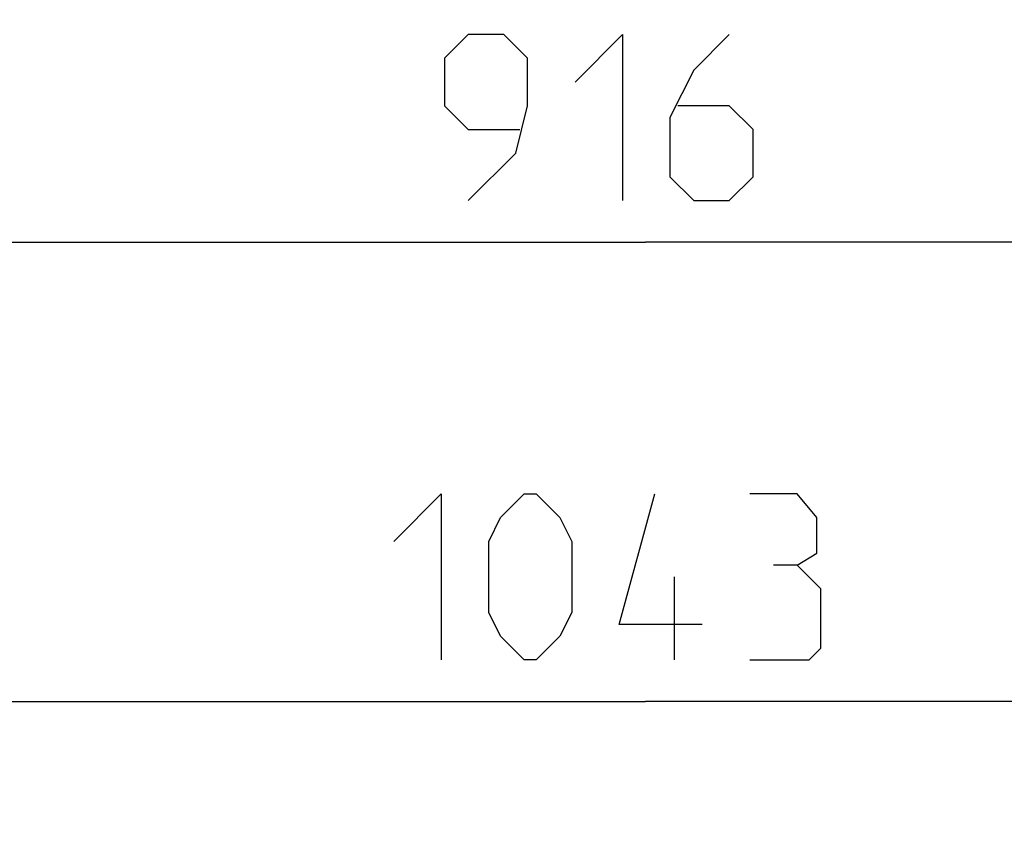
# Model space of a CAD drawing. Header units: millimetres. Extents: x 0 to 420, y 0 to 297.
# Tile 10 of 256: x 115 to 130, y 40 to 52. Entities that reach past the tile are written whole.
import ezdxf

# ---------------------------------------------------------------- set-up
doc = ezdxf.new("R2010")
doc.units = ezdxf.units.MM
doc.header["$LTSCALE"] = 23.1
doc.layers.get('0').update_dxf_attribs({"linetype": 'CONTINUOUS'})
doc.layers.add('DIM_PILOTEES', color=7, linetype='CONTINUOUS')
doc.styles.get("Standard").update_dxf_attribs({"font": 'txt', "width": 0.7})
doc.dimstyles.new('DIMSTYLE_1', dxfattribs={"dimtxt": 2.5, "dimasz": 3.5, "dimexe": 2, "dimexo": 0, "dimtad": 1, "dimdec": 0, "dimlfac": 10, "dimdsep": 46, "dimtxsty": 'Standard', "dimblk": '_FILLED', "dimblk1": '_FILLED', "dimblk2": '_FILLED', "dimcen": 0.09, "dimazin": 2, "dimtp": 1.2, "dimtm": 1.2, "dimtfac": 1, "dimtdec": 0, "dimtofl": 0, "dimtmove": 0, "dimatfit": 3, "dimldrblk": '_FILLED', "dimfxl": 0, "dimtolj": 1, "dimarcsym": 0})
doc.dimstyles.new('DIMSTYLE_7', dxfattribs={"dimtxt": 2.5, "dimasz": 3.5, "dimexe": 2, "dimexo": 0, "dimtad": 1, "dimlfac": 10, "dimdsep": 46, "dimtxsty": 'Standard', "dimblk": '_FILLED', "dimblk1": '_FILLED', "dimblk2": '_FILLED', "dimcen": 0.09, "dimazin": 2, "dimtp": 0.8, "dimtm": 0.8, "dimtfac": 1, "dimtofl": 0, "dimtmove": 0, "dimatfit": 3, "dimldrblk": '_FILLED', "dimfxl": 0, "dimtolj": 1, "dimarcsym": 0})

# ---------------------------------------------------------------- blocks, each defined once
blk = doc.blocks.new('_FILLED')
at = {"color": 0, "linetype": 'ByBlock'}
blk.add_solid([(0, 0), (-1, 0.1429), (-1, -0.1429)], dxfattribs=at)
blk = doc.blocks.new('*D11')
at = {"layer": 'DIM_PILOTEES', "color": 2, "linetype": 'Continuous'}
for p, q in [((71.977, 76.664), (71.977, 40.07)), ((176.274, 76.649), (176.274, 40.07)), ((71.977, 42.07), (124.125, 42.07)), ((176.274, 42.07), (124.125, 42.07))]:
    blk.add_line(p, q, dxfattribs=at)
at = {"layer": 'DIM_PILOTEES', "color": 2, "linetype": 'Continuous', "xscale": 3.5, "yscale": 3.5, "zscale": 3.5, "rotation": 180}
blk.add_blockref('_FILLED', (71.977, 42.07), dxfattribs=at)
at = {"layer": 'DIM_PILOTEES', "color": 2, "linetype": 'Continuous', "xscale": 3.5, "yscale": 3.5, "zscale": 3.5}
blk.add_blockref('_FILLED', (176.274, 42.07), dxfattribs=at)
at = {"layer": 'DIM_PILOTEES', "color": 2, "linetype": 'Continuous', "insert": (123.91, 45.195), "char_height": 2.5, "width": 10.71429, "attachment_point": 2, "line_spacing_factor": 0.9}
blk.add_mtext('{\\ftxt;\\W0.0001;\\H0.0001;\\~}{\\ftxt;\\W2.8571428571;\\H2.5; }{\\ftxt;\\W0.0001;\\H0.0001;\\~}', dxfattribs=at)
blk = doc.blocks.new('*D13')
at = {"layer": 'DIM_PILOTEES', "color": 2, "linetype": 'Continuous'}
for p, q in [((78.325, 76.657), (78.325, 46.986)), ((169.925, 76.657), (169.925, 46.986)), ((78.325, 48.986), (124.125, 48.986)), ((169.925, 48.986), (124.125, 48.986))]:
    blk.add_line(p, q, dxfattribs=at)
at = {"layer": 'DIM_PILOTEES', "color": 2, "linetype": 'Continuous', "xscale": 3.5, "yscale": 3.5, "zscale": 3.5, "rotation": 180}
blk.add_blockref('_FILLED', (78.325, 48.986), dxfattribs=at)
at = {"layer": 'DIM_PILOTEES', "color": 2, "linetype": 'Continuous', "xscale": 3.5, "yscale": 3.5, "zscale": 3.5}
blk.add_blockref('_FILLED', (169.925, 48.986), dxfattribs=at)
at = {"layer": 'DIM_PILOTEES', "color": 2, "linetype": 'Continuous', "insert": (123.781, 52.111), "char_height": 2.5, "width": 8.03571, "attachment_point": 2, "line_spacing_factor": 0.9}
blk.add_mtext('{\\ftxt;\\W0.0001;\\H0.0001;\\~}{\\ftxt;\\W2.1428571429;\\H2.5; }{\\ftxt;\\W0.0001;\\H0.0001;\\~}', dxfattribs=at)

msp = doc.modelspace()

# ---------------------------------------------------------------- linework, layer by layer
at = {"layer": 'DIM_PILOTEES', "color": 2, "linetype": 'Continuous'}
msp.add_line((124.5644, 42.6953), (124.5644, 43.9453), dxfattribs=at)
for points in [[(121.4594, 49.611), (122.1737, 50.3253), (122.3523, 51.0396), (122.3523, 51.7539), (121.9951, 52.111), (121.4594, 52.111), (121.1023, 51.7539), (121.1023, 51.0396), (121.4594, 50.6824), (122.2332, 50.6824)], [(123.0665, 51.3967), (123.7808, 52.111), (123.7808, 49.611)], [(125.388, 52.111), (124.8523, 51.5753), (124.4951, 50.861), (124.4951, 49.9682), (124.8523, 49.611), (125.388, 49.611), (125.7451, 49.9682), (125.7451, 50.6824), (125.388, 51.0396), (124.6142, 51.0396)], [(120.3382, 44.481), (121.0525, 45.1953), (121.0525, 42.6953)], [(121.7668, 43.4096), (121.7668, 44.481), (121.9454, 44.8381), (122.3025, 45.1953), (122.4811, 45.1953), (122.8382, 44.8381), (123.0168, 44.481), (123.0168, 43.4096), (122.8382, 43.0524), (122.4811, 42.6953), (122.3025, 42.6953), (121.9454, 43.0524), (121.7668, 43.4096)], [(124.9811, 43.231), (123.7311, 43.231), (124.2668, 45.1953)], [(126.4097, 44.1239), (126.7073, 44.3024), (126.7073, 44.8381), (126.4097, 45.1953), (125.6954, 45.1953)], [(125.6954, 42.6953), (126.5882, 42.6953), (126.7668, 42.8739), (126.7668, 43.7667), (126.4097, 44.1239), (126.0525, 44.1239)]]:
    msp.add_lwpolyline(points, dxfattribs=at)

# ---------------------------------------------------------------- dimensions: what is measured, and where the dimension line sits
dim = msp.add_linear_dim(base=(176.2736, 42.0703), p1=(71.9766, 76.6635), p2=(176.2736, 76.6492), text='{\\ftxt;\\W0.0001;\\H0.0001;\\~}{\\ftxt;\\W2.8571428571;\\H2.5; }{\\ftxt;\\W0.0001;\\H0.0001;\\~}', dimstyle='DIMSTYLE_1', dxfattribs=at)
dim.commit()
dim.dimension.update_dxf_attribs({"geometry": '*D11', "text_midpoint": (123.5525, 42.0703), "dimtype": 160})
dim = msp.add_linear_dim(base=(78.3252, 48.986), p1=(169.9252, 76.657), p2=(78.3252, 76.657), angle=180, text='{\\ftxt;\\W0.0001;\\H0.0001;\\~}{\\ftxt;\\W2.1428571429;\\H2.5; }{\\ftxt;\\W0.0001;\\H0.0001;\\~}', dimstyle='DIMSTYLE_7', dxfattribs=at)
dim.commit()
dim.dimension.update_dxf_attribs({"geometry": '*D13', "text_midpoint": (123.4237, 48.986), "dimtype": 160})

doc.saveas('drawing.dxf')
